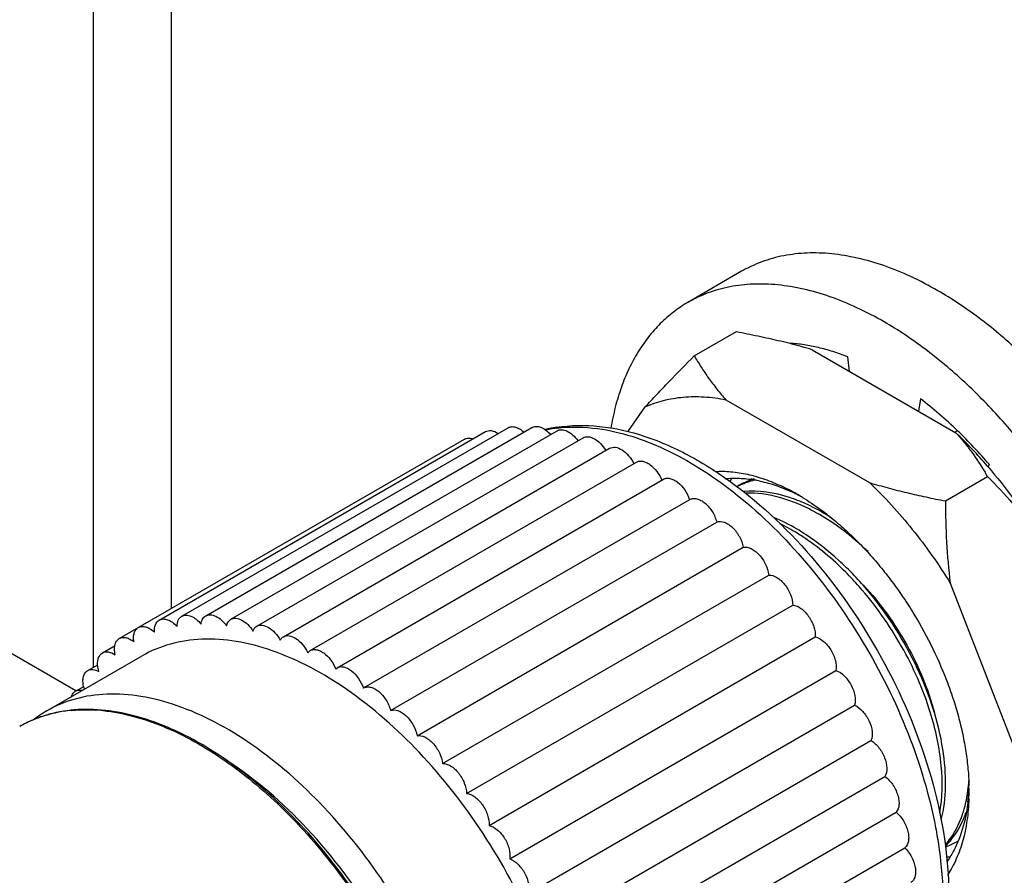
# Model space of a CAD drawing. Header units: inches. Extents: x 0 to 34, y 0 to 22.
# Tile 74 of 157: x 2.439 to 2.817, y 14.983 to 15.312. Entities that reach past the tile are written whole.
import ezdxf

# ---------------------------------------------------------------- set-up
doc = ezdxf.new("R2010")
doc.units = ezdxf.units.IN
doc.header["$LTSCALE"] = 1.87
doc.header["$MEASUREMENT"] = 0
doc.layers.get('0').update_dxf_attribs({"linetype": 'CONTINUOUS'})
doc.layers.add('02___PRT_ALL_AXES', color=7, linetype='CONTINUOUS')

msp = doc.modelspace()

# ---------------------------------------------------------------- linework, layer by layer
at = {"color": 3, "linetype": 'CONTINUOUS'}
msp.add_line((2.496821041, 15.494564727), (2.496821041, 15.0854846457), dxfattribs=at)
at = {"color": 7, "linetype": 'CONTINUOUS'}
for p, q in [((2.4669218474, 15.4144380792), (2.4669253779, 15.0629554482)), ((2.4602146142, 15.0539504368), (2.1991076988, 15.2046971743)), ((2.7573922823, 15.1765409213), (2.756684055, 15.1821131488)), ((2.7845593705, 15.166019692), (2.7838511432, 15.1612652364)), ((2.7986424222, 15.1537888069), (2.7977217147, 15.1532572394)), ((2.8105041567, 15.1398110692), (2.811070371, 15.1407673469))]:
    msp.add_line(p, q, dxfattribs=at)
for centre, radius, start, end in [((2.6535546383, 15.099854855), 0.0559138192, 99.0126138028, 103.5318847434), ((2.6511841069, 15.1038293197), 0.0512949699, 100.2131396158, 101.7686599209), ((2.6512925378, 15.1032368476), 0.0518972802, 99.6783584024, 100.2149737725), ((2.6514720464, 15.1021433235), 0.0530054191, 97.1078986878, 99.6709145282), ((2.6686118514, 15.0187675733), 0.1875589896, 40.5763545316, 46.0195901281), ((2.7441403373, 15.1154990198), 0.0377915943, 148.0142585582, 150.5011694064), ((2.6987825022, 15.063062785), 0.0766578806, 63.8545824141, 64.8385742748), ((2.6980477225, 15.0615559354), 0.0783343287, 63.4491286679, 63.857799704), ((2.7058124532, 15.0670588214), 0.0696739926, 63.8204776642, 67.0917255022), ((2.6961302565, 15.0577674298), 0.0825803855, 59.9539590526, 63.4339941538), ((2.7038439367, 15.0629465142), 0.0742329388, 63.1168704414, 63.8573023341), ((2.7026677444, 15.0606301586), 0.0768308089, 61.5010765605, 63.1156097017), ((2.6928223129, 15.0519148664), 0.0893027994, 58.615397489, 59.9968945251), ((2.4747591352, 15.0018921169), 0.0512189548, 120.0132604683, 127.1730296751), ((2.4628935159, 14.9978780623), 0.0487760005, 105.7014128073, 112.9954534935), ((2.4627144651, 14.9977627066), 0.0488088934, 101.4457062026, 109.7585305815), ((2.4633055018, 14.9964780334), 0.050235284, 103.8477057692, 105.7216359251), ((2.4635115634, 14.9940832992), 0.0525733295, 95.5252713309, 101.5014046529), ((2.4638312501, 14.9804550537), 0.066233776, 84.0245251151, 86.5293820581), ((2.4623119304, 14.9992933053), 0.0472460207, 113.0166829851, 119.984671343), ((2.4619617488, 14.999868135), 0.0465729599, 109.7626566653, 119.9649489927), ((2.7257760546, 15.019547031), 0.0774602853, 356.8282717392, 358.4906258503), ((2.7135265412, 15.0153385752), 0.0897108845, 0.0078689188, 1.3890768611), ((2.7309060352, 15.019259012), 0.0723222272, 353.5715428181, 356.831236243), ((2.7177979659, 15.01534452), 0.0854394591, 358.0810306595, 0.0042756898), ((2.7946582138, 15.0282546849), 0.0380487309, 269.6780030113, 271.9517964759)]:
    msp.add_arc(centre, radius, start, end, dxfattribs=at)
at = {"color": 6, "linetype": 'CONTINUOUS'}
for centre, radius, start, end in [((2.7291005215, 15.1071054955), 0.0293852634, 109.6686602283, 120.010967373), ((2.7385454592, 15.1120521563), 0.0298320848, 128.6783111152, 130.5449806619), ((2.7294090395, 15.1062670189), 0.0302786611, 106.7614076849, 109.6843713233), ((2.7276250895, 15.1066839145), 0.0290118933, 117.2044911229, 118.150329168), ((2.6926166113, 15.0405662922), 0.0876283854, 56.6829818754, 57.1224134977), ((2.7444492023, 15.0234248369), 0.0589023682, 352.4326344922, 356.0838687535), ((2.7473963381, 15.0230507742), 0.0559316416, 352.1995716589, 352.4149036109), ((2.7633927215, 15.0203658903), 0.0408171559, 339.792028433, 341.2718324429), ((2.7860114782, 15.0176524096), 0.0249999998, 289.0060910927, 299.9652747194), ((2.7753866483, 15.0138561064), 0.0270910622, 313.9690324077, 321.8333776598), ((2.7861699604, 15.017339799), 0.0246500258, 300.0090743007, 300.9913937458)]:
    msp.add_arc(centre, radius, start, end, dxfattribs=at)
at = {"color": 7, "linetype": 'CONTINUOUS'}
for points, knots in [([(2.756684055, 15.1821131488), (2.7548139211, 15.1828508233), (2.7510930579, 15.1841799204), (2.7454878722, 15.1857408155), (2.7399859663, 15.1868242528), (2.7363384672, 15.1872316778), (2.7345433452, 15.1873500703)], [0, 0, 0, 0, 0.2640958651, 0.5185691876, 0.7636675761, 1, 1, 1, 1]), ([(2.7988551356, 15.1537307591), (2.7965573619, 15.1559438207), (2.7919100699, 15.1601829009), (2.7870243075, 15.1641457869), (2.7845593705, 15.166019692)], [0, 0, 0, 0, 0.5074640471, 1, 1, 1, 1]), ([(2.6447956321, 15.1550783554), (2.6502504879, 15.1559452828), (2.6618717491, 15.156088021), (2.6794561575, 15.1520058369), (2.6972441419, 15.1440260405), (2.7085351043, 15.1366041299), (2.7141199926, 15.1323883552)], [0, 0, 0, 0, 0.2216341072, 0.460030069, 0.7192149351, 1, 1, 1, 1]), ([(2.6449132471, 15.1547413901), (2.6501270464, 15.1553922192), (2.6644835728, 15.1550702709), (2.68809259, 15.1472450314), (2.7044100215, 15.1367486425), (2.7125421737, 15.130401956)], [0, 0, 0, 0, 0.2145426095, 0.5787909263, 1, 1, 1, 1]), ([(2.7057157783, 15.1381451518), (2.7077376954, 15.1382654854), (2.71192149, 15.1381836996), (2.7182956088, 15.1371636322), (2.724861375, 15.1352610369), (2.7291953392, 15.1334707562), (2.731375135, 15.1324468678)], [0, 0, 0, 0, 0.2289673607, 0.4710149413, 0.7277605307, 1, 1, 1, 1]), ([(2.7095463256, 15.1353604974), (2.711373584, 15.1355564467), (2.7151626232, 15.1356604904), (2.7209649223, 15.1349995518), (2.7269609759, 15.1335376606), (2.7309330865, 15.1320824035), (2.7329335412, 15.1312375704)], [0, 0, 0, 0, 0.2298554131, 0.4720308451, 0.7283944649, 1, 1, 1, 1]), ([(2.7141199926, 15.1323883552), (2.7260206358, 15.1234051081), (2.748064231, 15.1014743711), (2.7735940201, 15.0624565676), (2.7906667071, 15.0198301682), (2.7954041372, 14.9900169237), (2.7954041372, 14.975817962)], [0, 0, 0, 0, 0.2463027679, 0.5080750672, 0.7654514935, 1, 1, 1, 1]), ([(2.7125421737, 15.130401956), (2.7222443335, 15.122829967), (2.740573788, 15.104974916), (2.7632243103, 15.0735376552), (2.780590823, 15.0386292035), (2.7880430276, 15.0138189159), (2.7903914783, 15.0014900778)], [0, 0, 0, 0, 0.240694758, 0.4967784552, 0.7545464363, 1, 1, 1, 1]), ([(2.7393294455, 15.1281518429), (2.7416498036, 15.1267367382), (2.7462679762, 15.1236304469), (2.7506258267, 15.1201709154), (2.7527860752, 15.1183265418)], [0, 0, 0, 0, 0.4889657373, 1, 1, 1, 1]), ([(2.7527860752, 15.1183265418), (2.754552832, 15.116818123), (2.7580431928, 15.1136572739), (2.7630687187, 15.1085816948), (2.7679241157, 15.1031386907), (2.7725771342, 15.0973648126), (2.7769970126, 15.0912981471), (2.7825435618, 15.0828668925), (2.7887117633, 15.0718712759), (2.7937891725, 15.0604066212), (2.7971048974, 15.0511111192), (2.7991792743, 15.0441980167), (2.800844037, 15.037345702), (2.8020876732, 15.0305985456), (2.8029016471, 15.024001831), (2.8031593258, 15.0196508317), (2.8032110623, 15.0175133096)], [0, 0, 0, 0, 0.0602409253, 0.1220316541, 0.1851364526, 0.2492983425, 0.3142464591, 0.3796982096, 0.5109175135, 0.6406674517, 0.7043039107, 0.7667455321, 0.8277425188, 0.8870732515, 0.9445549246, 1, 1, 1, 1]), ([(2.6157701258, 14.8703415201), (2.6157701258, 14.8821400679), (2.6124691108, 14.9069490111), (2.600150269, 14.9433764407), (2.5811646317, 14.9784677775), (2.557041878, 15.0093458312), (2.5297511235, 15.0335156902), (2.5050496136, 15.0470217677), (2.4857270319, 15.0521626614), (2.4724282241, 15.0531405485), (2.4600448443, 15.0513257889), (2.452542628, 15.0482080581), (2.4491394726, 15.0462429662)], [0, 0, 0, 0, 0.1286820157, 0.2702737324, 0.417428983, 0.5617753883, 0.6954462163, 0.812711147, 0.8646758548, 0.9125098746, 0.957139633, 1, 1, 1, 1]), ([(2.6056578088, 14.8702036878), (2.6052303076, 14.8810703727), (2.6017286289, 14.9036579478), (2.5903971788, 14.9368312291), (2.5734886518, 14.9689279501), (2.5521378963, 14.997766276), (2.5277875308, 15.0214030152), (2.5055372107, 15.0359477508), (2.4876489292, 15.0432277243), (2.4749648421, 15.0463310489), (2.4627875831, 15.0471759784), (2.454965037, 15.0461612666), (2.4512820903, 15.0452532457)], [0, 0, 0, 0, 0.1272079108, 0.2652982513, 0.4084126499, 0.5498778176, 0.6832757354, 0.8035373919, 0.8579667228, 0.9085345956, 0.9556298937, 1, 1, 1, 1]), ([(2.4584495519, 15.046412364), (2.4592141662, 15.0464871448), (2.4623381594, 15.0467270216), (2.4654806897, 15.0467100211), (2.4678408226, 15.0465673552)], [0, 0, 0, 0, 0.2452394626, 1, 1, 1, 1]), ([(2.4707263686, 15.0463289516), (2.4785918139, 15.0455072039), (2.4951783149, 15.0408154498), (2.5188347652, 15.027331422), (2.5417860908, 15.0077972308), (2.5627569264, 14.9833049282), (2.580584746, 14.9552393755), (2.5942513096, 14.9251948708), (2.6029779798, 14.8948987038), (2.6052884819, 14.8745782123), (2.6053294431, 14.864862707)], [0, 0, 0, 0, 0.0982331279, 0.2107031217, 0.3360700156, 0.4707296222, 0.6097745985, 0.7477471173, 0.8793168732, 1, 1, 1, 1]), ([(2.6045313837, 14.8848024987), (2.6030478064, 14.8986084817), (2.5960332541, 14.926851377), (2.57702116, 14.9663346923), (2.551006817, 15.0011514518), (2.5294152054, 15.0199671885), (2.5180287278, 15.0272658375)], [0, 0, 0, 0, 0.2432264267, 0.5043053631, 0.7630899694, 1, 1, 1, 1]), ([(2.8027735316, 15.011161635), (2.8026279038, 15.009877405), (2.8019361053, 15.005014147), (2.8006607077, 15.0002209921), (2.7993244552, 14.9968561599)], [0, 0, 0, 0, 0.2630742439, 1, 1, 1, 1]), ([(2.8031895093, 15.0124834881), (2.8031416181, 15.0110638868), (2.8029753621, 15.0082698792), (2.8023543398, 15.0028879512), (2.8015486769, 14.9989597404), (2.8008451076, 14.9964368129)], [0, 0, 0, 0, 0.2622471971, 0.5164237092, 1, 1, 1, 1]), ([(2.7903914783, 15.0014900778), (2.7908589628, 14.9990358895), (2.7924592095, 14.989553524), (2.7932420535, 14.979922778), (2.7932420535, 14.9728043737)], [0, 0, 0, 0, 0.2597887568, 1, 1, 1, 1]), ([(2.7993244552, 14.9968561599), (2.7987069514, 14.9953012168), (2.7973309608, 14.9923228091), (2.7955951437, 14.9895360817), (2.7946583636, 14.9882396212)], [0, 0, 0, 0, 0.5112418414, 1, 1, 1, 1]), ([(2.8008451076, 14.9964368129), (2.8001799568, 14.9940516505), (2.7989615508, 14.9905860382), (2.7968411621, 14.986275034), (2.7956430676, 14.9842791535), (2.7950106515, 14.9833251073)], [0, 0, 0, 0, 0.5158205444, 0.7615599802, 1, 1, 1, 1])]:
    msp.add_open_spline(points, degree=3, knots=knots, dxfattribs=at)
at = {"color": 6, "linetype": 'CONTINUOUS'}
for points, knots in [([(2.7143617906, 15.1324865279), (2.7149246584, 15.1327758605), (2.7172336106, 15.1338692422), (2.7196847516, 15.1346582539), (2.7215594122, 15.1350775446)], [0, 0, 0, 0, 0.2478124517, 1, 1, 1, 1]), ([(2.7405273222, 15.1257228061), (2.7384786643, 15.1266465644), (2.7308338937, 15.1296583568), (2.7223955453, 15.1310172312), (2.7164406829, 15.1304402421)], [0, 0, 0, 0, 0.273059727, 1, 1, 1, 1]), ([(2.7498683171, 15.1190758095), (2.7471984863, 15.1208276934), (2.7373609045, 15.1265623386), (2.7258346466, 15.1300620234), (2.7176051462, 15.1298388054)], [0, 0, 0, 0, 0.2794801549, 1, 1, 1, 1]), ([(2.7505956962, 15.1202049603), (2.7497667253, 15.1207396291), (2.7465141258, 15.122760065), (2.743118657, 15.12455435), (2.7405273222, 15.1257228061)], [0, 0, 0, 0, 0.257621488, 1, 1, 1, 1]), ([(2.7401853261, 15.1141594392), (2.7392049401, 15.1147931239), (2.7353747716, 15.1171612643), (2.7313430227, 15.1192111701), (2.728261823, 15.1204895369)], [0, 0, 0, 0, 0.2592262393, 1, 1, 1, 1]), ([(2.7394434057, 15.1130390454), (2.7387163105, 15.1135169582), (2.7358551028, 15.1153375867), (2.7328822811, 15.1169850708), (2.7306149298, 15.1180876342)], [0, 0, 0, 0, 0.256566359, 1, 1, 1, 1]), ([(2.764443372, 15.1073580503), (2.7632811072, 15.1084738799), (2.758692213, 15.1127001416), (2.7537371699, 15.116537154), (2.7498683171, 15.1190758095)], [0, 0, 0, 0, 0.2582621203, 1, 1, 1, 1]), ([(2.7610630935, 15.0939552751), (2.7594033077, 15.0958388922), (2.7528265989, 15.1028687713), (2.7453909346, 15.1091297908), (2.7394434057, 15.1130390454)], [0, 0, 0, 0, 0.2607608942, 1, 1, 1, 1]), ([(2.7925802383, 15.0045065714), (2.7936304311, 15.0086363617), (2.7946728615, 15.0177394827), (2.7935024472, 15.0321048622), (2.7897582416, 15.0474262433), (2.7814587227, 15.0683409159), (2.7691157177, 15.0878276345), (2.7536882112, 15.1041378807), (2.7451380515, 15.1109071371), (2.7407483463, 15.1137924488)], [0, 0, 0, 0, 0.1005608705, 0.2140313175, 0.3386529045, 0.4713033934, 0.7439593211, 0.8760331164, 1, 1, 1, 1]), ([(2.78836673, 15.0456933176), (2.7856305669, 15.0544819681), (2.7780509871, 15.071614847), (2.7672623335, 15.0869200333), (2.7610630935, 15.0939552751)], [0, 0, 0, 0, 0.4953685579, 1, 1, 1, 1]), ([(2.7626999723, 15.0945284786), (2.7691846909, 15.0875441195), (2.7802475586, 15.0721021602), (2.7875746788, 15.0545520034), (2.7899253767, 15.0455818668)], [0, 0, 0, 0, 0.5068495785, 1, 1, 1, 1]), ([(2.7919799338, 15.0069830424), (2.7930764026, 15.0129486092), (2.7932381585, 15.0261895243), (2.7904429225, 15.0390245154), (2.78836673, 15.0456933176)], [0, 0, 0, 0, 0.4647884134, 1, 1, 1, 1]), ([(2.8007437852, 15.0065070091), (2.8009807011, 15.0072056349), (2.8018878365, 15.0101346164), (2.8024945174, 15.0131534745), (2.8028104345, 15.0154595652)], [0, 0, 0, 0, 0.2406602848, 1, 1, 1, 1]), ([(2.7942976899, 14.9950682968), (2.7949928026, 14.9958483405), (2.797727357, 14.9992968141), (2.799668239, 15.0033354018), (2.8007437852, 15.0065070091)], [0, 0, 0, 0, 0.2377924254, 1, 1, 1, 1]), ([(2.7966861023, 14.9971151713), (2.7972036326, 14.9977722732), (2.7992399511, 15.0006057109), (2.8007818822, 15.0037799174), (2.8016973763, 15.0062664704)], [0, 0, 0, 0, 0.2399293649, 1, 1, 1, 1])]:
    msp.add_open_spline(points, degree=3, knots=knots, dxfattribs=at)
at = {"layer": '02___PRT_ALL_AXES', "color": 7, "linetype": 'CONTINUOUS'}
for p, q in [((2.7159298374, 15.2149483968), (2.6952470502, 15.2030072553)), ((2.6977369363, 15.1825073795), (2.7139119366, 15.1918459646)), ((2.7430390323, 15.1848275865), (2.7982043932, 15.1529785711)), ((2.70989354, 15.1656911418), (2.7650589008, 15.1338421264)), ((2.6721607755, 15.1532937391), (2.6789307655, 15.1629251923)), ((2.5009418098, 15.0825954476), (2.6262161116, 15.1549221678)), ((2.5101426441, 15.0826967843), (2.635416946, 15.1550235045)), ((2.519783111, 15.0814041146), (2.6450574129, 15.1537308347)), ((2.4769545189, 15.0740146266), (2.6095306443, 15.1505571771)), ((2.4922814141, 15.0811012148), (2.617555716, 15.1534279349)), ((2.5297575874, 15.0787316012), (2.6550318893, 15.1510583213)), ((2.5399567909, 15.0747085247), (2.6652310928, 15.1470352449)), ((2.5502689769, 15.0693789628), (2.6755432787, 15.141705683)), ((2.8103229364, 15.1401709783), (2.8105564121, 15.1398993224)), ((2.5605811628, 15.0628013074), (2.6858554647, 15.1351280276)), ((2.7941859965, 15.1268237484), (2.8103609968, 15.1361623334)), ((2.5707803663, 15.0550476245), (2.6960546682, 15.1273743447)), ((2.5811145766, 15.0463792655), (2.7063888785, 15.1187059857)), ((2.5912750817, 15.036701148), (2.7165493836, 15.1090278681)), ((2.6010348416, 15.0260489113), (2.7263091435, 15.0983756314)), ((2.7960216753, 15.0953242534), (2.8236043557, 15.0242342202)), ((2.6102869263, 15.0145392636), (2.7355612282, 15.0868659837)), ((2.6189299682, 15.002298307), (2.74420427, 15.0746250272)), ((2.4704559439, 15.0684999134), (2.4753054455, 15.0712997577)), ((2.4491393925, 15.0462431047), (2.4856777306, 15.0673383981)), ((2.5493563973, 15.0685687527), (2.5502691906, 15.0693785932)), ((2.4648318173, 15.0617467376), (2.4686634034, 15.0639588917)), ((2.4690987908, 15.0613992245), (2.468634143, 15.063973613)), ((2.5600397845, 15.0624008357), (2.5605821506, 15.0627995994)), ((2.6268692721, 14.989460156), (2.752143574, 15.0617868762)), ((2.460143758, 15.0538290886), (2.4632654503, 15.0556313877)), ((2.570664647, 15.0549772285), (2.5707809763, 15.0550465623)), ((2.6340178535, 14.9761654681), (2.7592921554, 15.0484921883)), ((2.640297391, 14.9625599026), (2.7655716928, 15.0348866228)), ((2.6456390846, 14.948792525), (2.7709133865, 15.0211192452)), ((2.6499844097, 14.9350141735), (2.7752587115, 15.0073408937)), ((2.6532857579, 14.9213758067), (2.7785600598, 14.9937025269))]:
    msp.add_line(p, q, dxfattribs=at)
for centre, radius, start, end in [((2.6649259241, 14.9211111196), 0.2750598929, 75.327087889, 76.2330783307), ((2.6732314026, 14.9527395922), 0.2423591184, 73.2597180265, 75.332550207), ((2.6702704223, 15.0197903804), 0.1846786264, 40.6803439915, 46.15273251), ((2.7155239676, 15.0814155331), 0.1095046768, 29.9966540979, 31.011269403), ((2.5358631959, 15.0620909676), 0.014967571, 25.6446238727, 26.5345606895), ((2.4755467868, 15.0582403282), 0.0125957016, 191.9016837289, 196.9473457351)]:
    msp.add_arc(centre, radius, start, end, dxfattribs=at)
for points, knots in [([(2.7913045, 15.2074826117), (2.7879045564, 15.2094455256), (2.7811169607, 15.2129986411), (2.7707646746, 15.2172359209), (2.7621710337, 15.2197410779), (2.7554477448, 15.2210636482), (2.7505607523, 15.2217128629), (2.7457707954, 15.2220310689), (2.7410893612, 15.2220167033), (2.736527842, 15.2216703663), (2.7320972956, 15.2209921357), (2.7278087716, 15.2199831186), (2.7236726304, 15.2186462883), (2.7196997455, 15.2169843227), (2.7171638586, 15.2156606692), (2.7159299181, 15.2149482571)], [0, 0, 0, 0, 0.1485242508, 0.2893892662, 0.4225498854, 0.4863868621, 0.5484792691, 0.6089284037, 0.6678623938, 0.7254387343, 0.7818368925, 0.8372603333, 0.8919335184, 0.9460959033, 1, 1, 1, 1]), ([(2.7706217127, 15.1955414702), (2.7672217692, 15.1975043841), (2.7604341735, 15.2010574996), (2.7500818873, 15.2052947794), (2.7414882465, 15.2077999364), (2.7347649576, 15.2091225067), (2.7298779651, 15.2097717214), (2.7250880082, 15.2100899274), (2.7204065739, 15.2100755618), (2.7158450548, 15.2097292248), (2.7114145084, 15.2090509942), (2.7071259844, 15.2080419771), (2.7029898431, 15.2067051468), (2.6990169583, 15.2050431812), (2.6964810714, 15.2037195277), (2.6952471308, 15.2030071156)], [0, 0, 0, 0, 0.1485242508, 0.2893892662, 0.4225498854, 0.4863868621, 0.5484792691, 0.6089284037, 0.6678623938, 0.7254387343, 0.7818368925, 0.8372603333, 0.8919335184, 0.9460959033, 1, 1, 1, 1]), ([(2.8666790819, 14.9538414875), (2.8685311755, 14.9549107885), (2.872121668, 14.9573020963), (2.8770489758, 14.9615755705), (2.8815052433, 14.9665169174), (2.8854640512, 14.972096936), (2.8889069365, 14.9782823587), (2.8918155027, 14.9850389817), (2.8941771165, 14.9923290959), (2.8959792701, 15.0001135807), (2.8972145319, 15.008350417), (2.8978760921, 15.0169956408), (2.8979618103, 15.0260029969), (2.8974708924, 15.0353242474), (2.89640678, 15.0449094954), (2.8947749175, 15.0547072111), (2.8925844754, 15.0646647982), (2.8898471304, 15.074728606), (2.8865777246, 15.0848444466), (2.8827939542, 15.094957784), (2.8785160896, 15.1050140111), (2.8737674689, 15.1149589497), (2.8685733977, 15.1247387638), (2.8629623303, 15.1343008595), (2.856964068, 15.1435933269), (2.8506115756, 15.1525663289), (2.8439385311, 15.1611710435), (2.8369815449, 15.1693615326), (2.8297774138, 15.1770929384), (2.8223659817, 15.1843241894), (2.8147862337, 15.1910158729), (2.8070786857, 15.1971329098), (2.7992854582, 15.2026402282), (2.7939672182, 15.2059453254), (2.7913045, 15.2074826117)], [0, 0, 0, 0, 0.0213241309, 0.042876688, 0.0648737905, 0.0875102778, 0.1109509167, 0.1353289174, 0.1607423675, 0.1872582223, 0.2149116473, 0.2437118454, 0.2736422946, 0.304666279, 0.3367273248, 0.3697537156, 0.4036590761, 0.438345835, 0.4737060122, 0.5096238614, 0.5459768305, 0.5826376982, 0.6194755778, 0.6563579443, 0.6931514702, 0.729724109, 0.7659456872, 0.8016910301, 0.8368395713, 0.8712771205, 0.9048974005, 0.9376125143, 0.9693428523, 1, 1, 1, 1]), ([(2.6952471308, 15.2030071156), (2.6933331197, 15.2019020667), (2.6896258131, 15.1994213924), (2.6845563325, 15.1949681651), (2.6799923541, 15.1898034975), (2.6759623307, 15.1839603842), (2.6724865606, 15.1774757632), (2.6695840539, 15.1703880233), (2.6672689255, 15.1627396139), (2.666149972, 15.1574133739), (2.6656849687, 15.1546753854)], [0, 0, 0, 0, 0.1132902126, 0.2278751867, 0.3449756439, 0.4656838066, 0.5909139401, 0.7213917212, 0.8576408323, 1, 1, 1, 1]), ([(2.8459962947, 14.941900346), (2.8478483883, 14.942969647), (2.8514388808, 14.9453609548), (2.8563661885, 14.949634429), (2.860822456, 14.9545757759), (2.8647812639, 14.9601557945), (2.8682241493, 14.9663412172), (2.8711327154, 14.9730978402), (2.8734943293, 14.9803879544), (2.8752964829, 14.9881724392), (2.8765317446, 14.9964092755), (2.8771933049, 15.0050544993), (2.877279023, 15.0140618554), (2.8767881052, 15.0233831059), (2.8757239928, 15.0329683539), (2.8740921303, 15.0427660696), (2.8719016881, 15.0527236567), (2.8691643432, 15.0627874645), (2.8658949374, 15.0729033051), (2.862111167, 15.0830166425), (2.8578333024, 15.0930728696), (2.8530846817, 15.1030178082), (2.8478906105, 15.1127976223), (2.842279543, 15.122359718), (2.8362812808, 15.1316521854), (2.8299287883, 15.1406251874), (2.8232557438, 15.149229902), (2.8162987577, 15.1574203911), (2.8090946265, 15.1651517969), (2.8016831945, 15.1723830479), (2.7941034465, 15.1790747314), (2.7863958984, 15.1851917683), (2.778602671, 15.1906990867), (2.773284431, 15.1940041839), (2.7706217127, 15.1955414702)], [0, 0, 0, 0, 0.0213241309, 0.042876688, 0.0648737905, 0.0875102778, 0.1109509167, 0.1353289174, 0.1607423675, 0.1872582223, 0.2149116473, 0.2437118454, 0.2736422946, 0.304666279, 0.3367273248, 0.3697537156, 0.4036590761, 0.438345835, 0.4737060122, 0.5096238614, 0.5459768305, 0.5826376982, 0.6194755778, 0.6563579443, 0.6931514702, 0.729724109, 0.7659456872, 0.8016910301, 0.8368395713, 0.8712771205, 0.9048974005, 0.9376125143, 0.9693428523, 1, 1, 1, 1]), ([(2.7139119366, 15.1918459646), (2.7166837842, 15.1913125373), (2.7221901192, 15.1901920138), (2.7276670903, 15.1889345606), (2.7303826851, 15.1882690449)], [0, 0, 0, 0, 0.5023807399, 1, 1, 1, 1]), ([(2.6789307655, 15.1629251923), (2.6803994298, 15.1645361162), (2.6834045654, 15.1677797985), (2.689643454, 15.1743369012), (2.6944636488, 15.1792340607), (2.6977369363, 15.1825073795)], [0, 0, 0, 0, 0.2408549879, 0.4885344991, 1, 1, 1, 1]), ([(2.6977369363, 15.1825073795), (2.6985763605, 15.1810534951), (2.7003375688, 15.1781564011), (2.7032195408, 15.1739016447), (2.7063929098, 15.169715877), (2.7086908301, 15.1670198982), (2.70989354, 15.1656911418)], [0, 0, 0, 0, 0.2422888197, 0.4891034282, 0.741342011, 1, 1, 1, 1]), ([(2.6789307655, 15.1629251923), (2.6800540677, 15.1634333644), (2.6823596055, 15.1643557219), (2.6859481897, 15.1654418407), (2.6896717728, 15.1662328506), (2.694860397, 15.1668995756), (2.7016671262, 15.1669612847), (2.7071269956, 15.1662334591), (2.70989354, 15.1656911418)], [0, 0, 0, 0, 0.1171411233, 0.2355779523, 0.3558239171, 0.4783908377, 0.7321408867, 1, 1, 1, 1]), ([(2.6175557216, 15.1534279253), (2.6182050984, 15.15380306), (2.6200286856, 15.1540152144), (2.6215991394, 15.1532554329), (2.622385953, 15.1527428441)], [0, 0, 0, 0, 0.4440170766, 1, 1, 1, 1]), ([(2.6262162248, 15.154921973), (2.6266106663, 15.1551498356), (2.6275739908, 15.1554299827), (2.6291490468, 15.1552232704), (2.6307849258, 15.1544834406), (2.6318044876, 15.1537147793), (2.6323073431, 15.1532643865)], [0, 0, 0, 0, 0.2040168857, 0.4324150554, 0.6976575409, 1, 1, 1, 1]), ([(2.6354170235, 15.1550233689), (2.6358802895, 15.1552905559), (2.6370578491, 15.1555766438), (2.638938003, 15.1551447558), (2.6408442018, 15.1540289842), (2.6419937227, 15.1529429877), (2.6425474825, 15.1523175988)], [0, 0, 0, 0, 0.1965477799, 0.4235760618, 0.6930022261, 1, 1, 1, 1]), ([(2.6450574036, 15.1537308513), (2.6455837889, 15.1540347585), (2.6469715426, 15.1543101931), (2.6491213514, 15.1536295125), (2.651246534, 15.1521318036), (2.6524830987, 15.1507316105), (2.6530594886, 15.1499369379)], [0, 0, 0, 0, 0.1910609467, 0.4181594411, 0.6914134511, 1, 1, 1, 1]), ([(2.6095306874, 15.1505571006), (2.6099678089, 15.1508093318), (2.6110609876, 15.1510953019), (2.6121492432, 15.1508848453), (2.6126946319, 15.1506998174)], [0, 0, 0, 0, 0.4670336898, 1, 1, 1, 1]), ([(2.6550318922, 15.1510583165), (2.655616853, 15.1513960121), (2.6572084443, 15.1516478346), (2.659593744, 15.1507066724), (2.6618915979, 15.148835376), (2.6631766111, 15.1471342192), (2.6637497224, 15.1461821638)], [0, 0, 0, 0, 0.1871516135, 0.4153815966, 0.6920944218, 1, 1, 1, 1]), ([(2.7982043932, 15.1529785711), (2.7992921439, 15.1517768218), (2.8013793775, 15.1493420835), (2.8052162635, 15.1443656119), (2.8077913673, 15.1404701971), (2.809376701, 15.1378330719)], [0, 0, 0, 0, 0.2580274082, 0.5101929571, 1, 1, 1, 1]), ([(2.6652310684, 15.1470352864), (2.6658709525, 15.1474047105), (2.6676607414, 15.1476212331), (2.6702511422, 15.1464147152), (2.6726821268, 15.1441839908), (2.6739817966, 15.1421990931), (2.6745284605, 15.1411042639)], [0, 0, 0, 0, 0.1844788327, 0.4146340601, 0.6944642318, 1, 1, 1, 1]), ([(2.6755433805, 15.1417055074), (2.6758802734, 15.1419003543), (2.6766753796, 15.1421637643), (2.6779906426, 15.1421044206), (2.6793798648, 15.1416381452), (2.6813347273, 15.1404673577), (2.6835334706, 15.1382040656), (2.6848165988, 15.1359528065), (2.6853140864, 15.1347275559)], [0, 0, 0, 0, 0.0884191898, 0.1848464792, 0.2942997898, 0.4180459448, 0.6995610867, 1, 1, 1, 1]), ([(2.8105564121, 15.1398993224), (2.8139520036, 15.1359411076), (2.8204811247, 15.1276847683), (2.8263676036, 15.1189597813), (2.8291671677, 15.1144606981)], [0, 0, 0, 0, 0.4960116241, 1, 1, 1, 1]), ([(2.6858556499, 15.1351277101), (2.6862128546, 15.1353337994), (2.6870649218, 15.1356048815), (2.6884705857, 15.1354985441), (2.6899469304, 15.1349420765), (2.6920031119, 15.1335994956), (2.6942500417, 15.1310896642), (2.6954985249, 15.1286252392), (2.6959389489, 15.1273039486)], [0, 0, 0, 0, 0.0877434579, 0.1842383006, 0.294709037, 0.4200384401, 0.7036671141, 1, 1, 1, 1]), ([(2.8103609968, 15.1361623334), (2.8137171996, 15.1328061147), (2.8202841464, 15.1258217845), (2.8263063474, 15.1183555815), (2.8291671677, 15.1144606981)], [0, 0, 0, 0, 0.4954984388, 1, 1, 1, 1]), ([(2.7650589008, 15.1338421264), (2.7679496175, 15.1310709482), (2.7736111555, 15.1252550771), (2.7816040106, 15.115911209), (2.7891385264, 15.1059171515), (2.7937897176, 15.0989111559), (2.7960216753, 15.0953242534)], [0, 0, 0, 0, 0.2425032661, 0.491094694, 0.7441633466, 1, 1, 1, 1]), ([(2.7650589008, 15.1338421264), (2.7674097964, 15.133132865), (2.7721664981, 15.1317847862), (2.7793974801, 15.1299611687), (2.7867491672, 15.1283040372), (2.7916972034, 15.1273027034), (2.7941859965, 15.1268237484)], [0, 0, 0, 0, 0.2457768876, 0.4947521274, 0.7463257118, 1, 1, 1, 1]), ([(2.6960546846, 15.127374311), (2.6964317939, 15.1275917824), (2.6973425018, 15.1278681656), (2.6988385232, 15.1277108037), (2.7004007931, 15.127058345), (2.7025513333, 15.1255381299), (2.7048289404, 15.1227851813), (2.7060224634, 15.1201134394), (2.7063888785, 15.1187059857)], [0, 0, 0, 0, 0.0872204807, 0.184075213, 0.2958205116, 0.4229284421, 0.708605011, 1, 1, 1, 1]), ([(2.7941859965, 15.1268237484), (2.7941860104, 15.1215651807), (2.7944441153, 15.1110400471), (2.7953592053, 15.1005466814), (2.7960216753, 15.0953242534)], [0, 0, 0, 0, 0.4997286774, 1, 1, 1, 1]), ([(2.7063888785, 15.1187059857), (2.707267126, 15.119065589), (2.7089723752, 15.1189065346), (2.7109194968, 15.117876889), (2.7124764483, 15.11662316), (2.7138959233, 15.1150101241), (2.7154844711, 15.1125519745), (2.7162852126, 15.1104525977), (2.7165493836, 15.1090278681)], [0, 0, 0, 0, 0.184970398, 0.3004390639, 0.4305351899, 0.5714296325, 0.717576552, 1, 1, 1, 1]), ([(2.7165493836, 15.1090278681), (2.717530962, 15.1092406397), (2.7192603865, 15.1088257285), (2.7212061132, 15.1075735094), (2.7232688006, 15.1056461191), (2.7252682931, 15.1026048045), (2.7261590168, 15.0997820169), (2.7263091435, 15.0983756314)], [0, 0, 0, 0, 0.1923353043, 0.3119768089, 0.4447207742, 0.7291504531, 1, 1, 1, 1]), ([(2.7263091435, 15.0983756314), (2.7273744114, 15.0984289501), (2.7298053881, 15.097520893), (2.7326658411, 15.0947730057), (2.7348280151, 15.0910829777), (2.7355308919, 15.0882362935), (2.7355612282, 15.0868659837)], [0, 0, 0, 0, 0.2015042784, 0.4592955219, 0.741055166, 1, 1, 1, 1]), ([(2.7355612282, 15.0868659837), (2.736687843, 15.0867548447), (2.7390879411, 15.0855670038), (2.7418481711, 15.0825760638), (2.7437929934, 15.0787825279), (2.7442979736, 15.0759406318), (2.74420427, 15.0746250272)], [0, 0, 0, 0, 0.211723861, 0.4752962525, 0.7533304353, 1, 1, 1, 1]), ([(2.4991092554, 15.0787262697), (2.4991276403, 15.0795354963), (2.4993606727, 15.0810397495), (2.500365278, 15.0822621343), (2.5009419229, 15.0825952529)], [0, 0, 0, 0, 0.5486269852, 1, 1, 1, 1]), ([(2.5009419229, 15.0825952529), (2.5014252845, 15.0828744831), (2.5026692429, 15.0831585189), (2.5046373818, 15.082651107), (2.506616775, 15.0814159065), (2.5077978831, 15.0802315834), (2.5083613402, 15.0795527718)], [0, 0, 0, 0, 0.1946714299, 0.421625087, 0.6923458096, 1, 1, 1, 1]), ([(2.5083613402, 15.0795527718), (2.5084420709, 15.0802158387), (2.5087647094, 15.0814478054), (2.5096488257, 15.082411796), (2.5101427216, 15.0826966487)], [0, 0, 0, 0, 0.5394998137, 1, 1, 1, 1]), ([(2.5101427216, 15.0826966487), (2.5106675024, 15.0829993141), (2.5120490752, 15.083275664), (2.514191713, 15.0826021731), (2.5163106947, 15.0811157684), (2.517545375, 15.0797252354), (2.5181211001, 15.0789356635)], [0, 0, 0, 0, 0.1912320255, 0.4183508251, 0.6915377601, 1, 1, 1, 1]), ([(2.5197831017, 15.0814041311), (2.5203493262, 15.0817310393), (2.5218748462, 15.0819919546), (2.5241864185, 15.0811367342), (2.5264319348, 15.0793869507), (2.5277051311, 15.0777833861), (2.5282816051, 15.0768817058)], [0, 0, 0, 0, 0.1883156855, 0.4161131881, 0.6917535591, 1, 1, 1, 1]), ([(2.4825269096, 15.0727943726), (2.4824395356, 15.073388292), (2.4823673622, 15.0745234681), (2.4826134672, 15.0761107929), (2.483225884, 15.077406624), (2.4838943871, 15.0780214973), (2.4842563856, 15.0782303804)], [0, 0, 0, 0, 0.2989188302, 0.5623620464, 0.7918906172, 1, 1, 1, 1]), ([(2.4842563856, 15.0782303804), (2.4846585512, 15.0784624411), (2.4856447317, 15.0787439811), (2.4872542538, 15.0785153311), (2.4889211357, 15.0777357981), (2.4899566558, 15.0769338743), (2.4904662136, 15.0764652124)], [0, 0, 0, 0, 0.203134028, 0.431296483, 0.6971207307, 1, 1, 1, 1]), ([(2.4904662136, 15.0764652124), (2.4904030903, 15.0774243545), (2.490509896, 15.0792034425), (2.4916201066, 15.0807191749), (2.4922814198, 15.0811012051)], [0, 0, 0, 0, 0.5572446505, 1, 1, 1, 1]), ([(2.4922814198, 15.0811012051), (2.4927239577, 15.0813568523), (2.4938360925, 15.0816424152), (2.4956260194, 15.0812835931), (2.4974541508, 15.0802849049), (2.4985683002, 15.0792975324), (2.4991092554, 15.0787262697)], [0, 0, 0, 0, 0.1986441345, 0.4259484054, 0.6942058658, 1, 1, 1, 1]), ([(2.5181211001, 15.0789356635), (2.5182444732, 15.0794585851), (2.5186170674, 15.0804274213), (2.519370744, 15.0811660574), (2.5197831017, 15.0814041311)], [0, 0, 0, 0, 0.5301596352, 1, 1, 1, 1]), ([(2.5282816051, 15.0768817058), (2.5283565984, 15.0770831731), (2.5286823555, 15.0778103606), (2.5292530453, 15.0784403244), (2.5297575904, 15.0787315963)], [0, 0, 0, 0, 0.2695383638, 1, 1, 1, 1]), ([(2.5297575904, 15.0787315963), (2.5303657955, 15.0790827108), (2.5320405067, 15.079321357), (2.5345145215, 15.0782698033), (2.536871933, 15.0762474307), (2.5381670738, 15.0744265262), (2.5387315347, 15.0734134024)], [0, 0, 0, 0, 0.1859236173, 0.4148971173, 0.6929619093, 1, 1, 1, 1]), ([(2.4769545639, 15.0740145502), (2.4773164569, 15.0742236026), (2.4781831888, 15.0744951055), (2.4796115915, 15.0743775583), (2.481109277, 15.0737970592), (2.4820562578, 15.0731669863), (2.4825269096, 15.0727943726)], [0, 0, 0, 0, 0.2081106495, 0.4376407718, 0.7010829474, 1, 1, 1, 1]), ([(2.5387315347, 15.0734134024), (2.538806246, 15.0735512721), (2.5391213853, 15.0740601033), (2.539574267, 15.0744877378), (2.5399567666, 15.0747085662)], [0, 0, 0, 0, 0.2620162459, 1, 1, 1, 1]), ([(2.5399567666, 15.0747085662), (2.5405966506, 15.0750779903), (2.5423864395, 15.0752945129), (2.5449768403, 15.074087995), (2.5474078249, 15.0718572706), (2.5487074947, 15.0698723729), (2.5492541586, 15.0687775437)], [0, 0, 0, 0, 0.1844788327, 0.4146340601, 0.6944642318, 1, 1, 1, 1]), ([(2.74420427, 15.0746250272), (2.7453701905, 15.0743511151), (2.7477221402, 15.0729138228), (2.750358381, 15.0696997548), (2.7520698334, 15.0658398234), (2.7523635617, 15.0630282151), (2.752143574, 15.0617868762)], [0, 0, 0, 0, 0.2228390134, 0.4917208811, 0.7654358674, 1, 1, 1, 1]), ([(2.4753783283, 15.0677539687), (2.4753070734, 15.0680725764), (2.4750935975, 15.0692545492), (2.4750779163, 15.0704866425), (2.4752489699, 15.0713458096)], [0, 0, 0, 0, 0.2714979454, 1, 1, 1, 1]), ([(2.4752489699, 15.0713458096), (2.475361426, 15.0719106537), (2.4757232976, 15.0729583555), (2.4765175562, 15.0737621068), (2.4769545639, 15.0740145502)], [0, 0, 0, 0, 0.5329666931, 1, 1, 1, 1]), ([(2.6523084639, 14.8914368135), (2.6523084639, 14.9032353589), (2.6490074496, 14.9280443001), (2.6366886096, 14.9644717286), (2.6177029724, 14.999563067), (2.5935802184, 15.0304411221), (2.5662894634, 15.0546109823), (2.541587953, 15.0681170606), (2.5222653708, 15.0732579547), (2.5089665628, 15.0742358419), (2.4965831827, 15.0724210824), (2.4890809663, 15.0693033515), (2.4856778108, 15.0673382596)], [0, 0, 0, 0, 0.1286819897, 0.2702737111, 0.4174289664, 0.5617753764, 0.695446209, 0.8127111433, 0.8646758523, 0.9125098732, 0.9571396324, 1, 1, 1, 1]), ([(2.468634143, 15.063973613), (2.468583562, 15.0649114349), (2.4687106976, 15.0666516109), (2.4698063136, 15.0681250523), (2.4704559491, 15.0684999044)], [0, 0, 0, 0, 0.5559900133, 1, 1, 1, 1]), ([(2.4704559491, 15.0684999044), (2.4711174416, 15.0688815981), (2.4729851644, 15.0690851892), (2.4745792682, 15.0682881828), (2.4753783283, 15.0677539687)], [0, 0, 0, 0, 0.4427587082, 1, 1, 1, 1]), ([(2.5502690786, 15.0693787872), (2.5506059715, 15.0695736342), (2.5514010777, 15.0698370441), (2.5527163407, 15.0697777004), (2.5541055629, 15.069311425), (2.5560604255, 15.0681406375), (2.5582591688, 15.0658773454), (2.5595422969, 15.0636260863), (2.5600397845, 15.0624008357)], [0, 0, 0, 0, 0.0884191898, 0.1848464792, 0.2942997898, 0.4180459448, 0.6995610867, 1, 1, 1, 1]), ([(2.560581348, 15.0628009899), (2.5609385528, 15.0630070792), (2.56179062, 15.0632781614), (2.5631962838, 15.0631718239), (2.5646726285, 15.0626153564), (2.5667288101, 15.0612727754), (2.5689757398, 15.058762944), (2.5702242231, 15.056298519), (2.570664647, 15.0549772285)], [0, 0, 0, 0, 0.0877434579, 0.1842383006, 0.294709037, 0.4200384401, 0.7036671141, 1, 1, 1, 1]), ([(2.4632218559, 15.0556426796), (2.4630832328, 15.0563033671), (2.4629273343, 15.0575706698), (2.4631045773, 15.0593573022), (2.4637130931, 15.0608246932), (2.4644373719, 15.0615188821), (2.4648319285, 15.0617465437)], [0, 0, 0, 0, 0.3023440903, 0.5675858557, 0.7959839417, 1, 1, 1, 1]), ([(2.4648319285, 15.0617465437), (2.4654087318, 15.0620793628), (2.4669696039, 15.0623381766), (2.468388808, 15.0617878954), (2.4690987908, 15.0613992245)], [0, 0, 0, 0, 0.4513768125, 1, 1, 1, 1]), ([(2.752143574, 15.0617868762), (2.7533286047, 15.061356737), (2.7556166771, 15.0596965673), (2.758103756, 15.0562844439), (2.7595691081, 15.0523943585), (2.7596378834, 15.0496388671), (2.7592921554, 15.0484921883)], [0, 0, 0, 0, 0.2345640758, 0.508278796, 0.777160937, 1, 1, 1, 1]), ([(2.5707803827, 15.0550475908), (2.5711574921, 15.0552650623), (2.5720682, 15.0555414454), (2.5735642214, 15.0553840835), (2.5751264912, 15.0547316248), (2.5772770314, 15.0532114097), (2.5795546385, 15.0504584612), (2.5807481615, 15.0477867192), (2.5811145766, 15.0463792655)], [0, 0, 0, 0, 0.0872204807, 0.184075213, 0.2958205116, 0.4229284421, 0.708605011, 1, 1, 1, 1]), ([(2.4585793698, 15.0517195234), (2.4587179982, 15.0521664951), (2.4591003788, 15.0529926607), (2.4597773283, 15.0536171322), (2.4601438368, 15.0538289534)], [0, 0, 0, 0, 0.5250533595, 1, 1, 1, 1]), ([(2.4601438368, 15.0538289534), (2.4603201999, 15.0539308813), (2.461110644, 15.0542854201), (2.4620276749, 15.0542813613), (2.4626703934, 15.0541467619)], [0, 0, 0, 0, 0.2367599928, 1, 1, 1, 1]), ([(2.7592921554, 15.0484921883), (2.7604783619, 15.0479155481), (2.7626870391, 15.0460572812), (2.7649999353, 15.0424762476), (2.7662100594, 15.0385903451), (2.7660387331, 15.0359178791), (2.7655716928, 15.0348866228)], [0, 0, 0, 0, 0.2466695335, 0.5247034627, 0.788276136, 1, 1, 1, 1]), ([(2.5811145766, 15.0463792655), (2.5819928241, 15.0467388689), (2.5836980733, 15.0465798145), (2.585645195, 15.0455501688), (2.5872021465, 15.0442964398), (2.5886216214, 15.042683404), (2.5902101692, 15.0402252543), (2.5910109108, 15.0381258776), (2.5912750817, 15.036701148)], [0, 0, 0, 0, 0.184970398, 0.3004390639, 0.4305351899, 0.5714296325, 0.717576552, 1, 1, 1, 1]), ([(2.5912750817, 15.036701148), (2.5922566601, 15.0369139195), (2.5939860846, 15.0364990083), (2.5959318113, 15.0352467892), (2.5979944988, 15.033319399), (2.5999939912, 15.0302780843), (2.6008847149, 15.0274552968), (2.6010348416, 15.0260489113)], [0, 0, 0, 0, 0.1923353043, 0.3119768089, 0.4447207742, 0.7291504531, 1, 1, 1, 1]), ([(2.7655716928, 15.0348866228), (2.766743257, 15.0341752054), (2.7688571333, 15.0321431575), (2.7709717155, 15.0284256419), (2.771921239, 15.0245744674), (2.7714921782, 15.0220151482), (2.7709133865, 15.0211192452)], [0, 0, 0, 0, 0.2589448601, 0.540704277, 0.7984958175, 1, 1, 1, 1]), ([(2.6010348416, 15.0260489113), (2.6021001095, 15.02610223), (2.6045310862, 15.0251941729), (2.6073915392, 15.0224462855), (2.6095537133, 15.0187562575), (2.61025659, 15.0159095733), (2.6102869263, 15.0145392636)], [0, 0, 0, 0, 0.2015042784, 0.4592955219, 0.741055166, 1, 1, 1, 1]), ([(2.7709133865, 15.0211192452), (2.7720562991, 15.0202860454), (2.7740555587, 15.0181032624), (2.7756896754, 15.0148509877), (2.7763275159, 15.0121009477), (2.776439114, 15.0097897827), (2.7759337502, 15.0080845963), (2.7752587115, 15.0073408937)], [0, 0, 0, 0, 0.2708496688, 0.5552791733, 0.6880231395, 0.8076649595, 1, 1, 1, 1]), ([(2.6102869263, 15.0145392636), (2.6114135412, 15.0144281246), (2.6138136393, 15.0132402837), (2.6165738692, 15.0102493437), (2.6185186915, 15.0064558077), (2.6190236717, 15.0036139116), (2.6189299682, 15.002298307)], [0, 0, 0, 0, 0.211723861, 0.4752962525, 0.7533304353, 1, 1, 1, 1]), ([(2.7752587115, 15.0073408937), (2.7763604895, 15.0063997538), (2.7777782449, 15.0046566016), (2.779112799, 15.0020517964), (2.7798000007, 15.0000159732), (2.7801072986, 14.9980407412), (2.7800254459, 14.995839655), (2.7793105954, 14.9942833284), (2.7785600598, 14.9937025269)], [0, 0, 0, 0, 0.2824237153, 0.4285703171, 0.5694649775, 0.6995611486, 0.8150301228, 1, 1, 1, 1]), ([(2.6189299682, 15.002298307), (2.6200958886, 15.0020243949), (2.6224478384, 15.0005871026), (2.6250840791, 14.9973730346), (2.6267955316, 14.9935131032), (2.6270892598, 14.990701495), (2.6268692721, 14.989460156)], [0, 0, 0, 0, 0.2228390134, 0.4917208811, 0.7654358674, 1, 1, 1, 1]), ([(2.7785600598, 14.9937025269), (2.7795957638, 14.9926814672), (2.781312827, 14.9903119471), (2.7825581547, 14.9869629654), (2.7827994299, 14.9843404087), (2.7825833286, 14.9826612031), (2.7819715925, 14.9812869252), (2.7812768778, 14.9806364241), (2.7808999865, 14.980418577)], [0, 0, 0, 0, 0.2913963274, 0.5770733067, 0.7041811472, 0.8159262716, 0.9127805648, 1, 1, 1, 1]), ([(2.6268692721, 14.989460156), (2.6280543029, 14.9890300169), (2.6303423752, 14.9873698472), (2.6328294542, 14.9839577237), (2.6342948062, 14.9800676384), (2.6343635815, 14.9773121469), (2.6340178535, 14.9761654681)], [0, 0, 0, 0, 0.2345640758, 0.508278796, 0.777160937, 1, 1, 1, 1])]:
    msp.add_open_spline(points, degree=3, knots=knots, dxfattribs=at)

doc.saveas('drawing.dxf')
